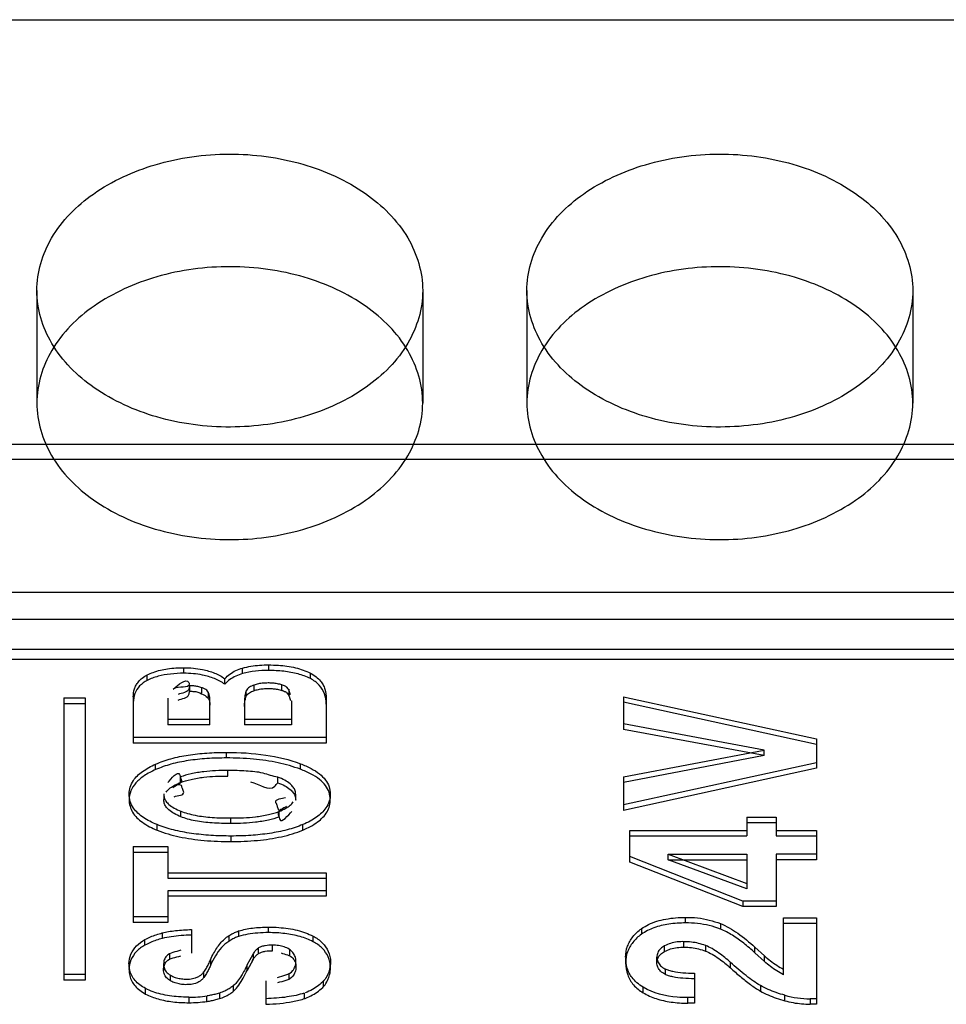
# Model space of a CAD drawing. Header units: millimetres. Extents: x 89 to 262, y 35 to 446.
# Tile 16 of 21: x 191 to 200, y 243 to 253. Entities that reach past the tile are written whole.
import ezdxf

# ---------------------------------------------------------------- set-up
doc = ezdxf.new("R2010")
doc.units = ezdxf.units.MM
doc.header["$LTSCALE"] = 31.513433
doc.layers.get('0').update_dxf_attribs({"linetype": 'CONTINUOUS'})

msp = doc.modelspace()

# ---------------------------------------------------------------- linework, layer by layer
at = {"color": 7, "linetype": 'Continuous'}
for p, q in [((185.113, 252.778), (215.593, 252.778)), ((190.733, 249.971), (190.733, 248.804)), ((194.733, 249.971), (194.733, 248.804)), ((195.813, 249.971), (195.813, 248.804)), ((199.813, 249.971), (199.813, 248.804)), ((215.593, 248.377), (185.113, 248.377)), ((184.573, 248.224), (216.853, 248.224)), ((215.593, 246.841), (185.113, 246.841)), ((185.113, 246.565), (215.593, 246.565)), ((185.113, 246.254), (215.593, 246.254)), ((185.113, 246.152), (215.593, 246.152)), ((192.256, 246.005), (192.256, 246.062)), ((192.865, 246.002), (192.865, 246.059)), ((193.133, 246.091), (193.133, 246.033)), ((191.878, 245.931), (191.878, 245.988)), ((192.682, 245.891), (192.682, 245.948)), ((193.568, 245.949), (193.568, 246.007)), ((192.317, 245.875), (192.317, 245.818)), ((192.443, 245.798), (192.443, 245.855)), ((192.51, 245.81), (192.51, 245.753)), ((192.904, 245.766), (192.904, 245.824)), ((192.983, 245.882), (192.983, 245.824)), ((193.271, 245.827), (193.271, 245.884)), ((193.35, 245.782), (193.35, 245.839)), ((191.013, 245.751), (191.013, 242.826)), ((191.013, 245.751), (191.233, 245.751)), ((191.233, 245.751), (191.233, 242.826)), ((191.733, 245.759), (191.733, 245.282)), ((192.091, 245.746), (192.091, 245.469)), ((192.527, 245.469), (192.527, 245.728)), ((192.885, 245.724), (192.886, 245.469)), ((193.374, 245.719), (193.374, 245.469)), ((193.733, 245.743), (193.733, 245.282)), ((196.813, 245.762), (198.813, 245.324)), ((196.813, 245.762), (196.813, 245.422)), ((198.813, 245.266), (196.813, 245.704)), ((191.013, 245.693), (191.233, 245.693)), ((192.527, 245.526), (192.091, 245.526)), ((193.374, 245.526), (192.886, 245.526)), ((192.527, 245.469), (192.091, 245.469)), ((193.374, 245.469), (192.886, 245.469)), ((198.272, 245.209), (196.813, 245.48)), ((198.272, 245.152), (196.813, 245.422)), ((193.733, 245.339), (191.733, 245.339)), ((198.813, 245.324), (198.813, 245.021)), ((193.733, 245.282), (191.733, 245.282)), ((196.813, 244.93), (198.272, 245.209)), ((198.272, 245.152), (198.272, 245.209)), ((192.7, 245.127), (192.7, 245.185)), ((198.272, 245.152), (196.813, 244.872)), ((191.964, 245.006), (191.964, 245.063)), ((192.714, 244.94), (192.714, 244.998)), ((193.465, 245.01), (193.465, 245.067)), ((198.813, 245.078), (196.813, 244.64)), ((198.813, 245.021), (196.813, 244.583)), ((192.221, 244.872), (192.221, 244.93)), ((193.231, 244.87), (193.231, 244.928)), ((196.813, 244.93), (196.813, 244.583)), ((191.689, 244.753), (191.689, 244.696)), ((192.048, 244.754), (192.048, 244.697)), ((193.416, 244.69), (193.416, 244.747)), ((193.775, 244.696), (193.775, 244.754)), ((192.224, 244.518), (192.224, 244.575)), ((192.744, 244.448), (192.744, 244.505)), ((193.244, 244.516), (193.244, 244.573)), ((198.092, 244.514), (198.396, 244.514)), ((198.092, 244.514), (198.092, 244.319)), ((198.396, 244.514), (198.396, 244.319)), ((191.98, 244.379), (191.98, 244.436)), ((193.491, 244.38), (193.491, 244.438)), ((196.881, 244.376), (198.092, 244.376)), ((196.881, 244.048), (196.881, 244.376)), ((198.092, 244.457), (198.396, 244.457)), ((198.396, 244.376), (198.813, 244.376)), ((198.813, 244.376), (198.813, 244.073)), ((192.747, 244.261), (192.747, 244.318)), ((196.881, 244.319), (198.092, 244.319)), ((198.396, 244.319), (198.813, 244.319)), ((191.733, 244.209), (191.733, 243.423)), ((191.733, 244.209), (192.091, 244.209)), ((192.091, 244.209), (192.091, 243.881)), ((191.733, 244.152), (192.091, 244.152)), ((198.052, 243.644), (196.881, 244.105)), ((197.278, 244.131), (198.092, 244.131)), ((197.278, 244.131), (198.092, 243.827)), ((197.278, 244.073), (197.278, 244.131)), ((197.278, 244.073), (198.092, 244.073)), ((198.092, 243.77), (197.278, 244.073)), ((198.092, 244.131), (198.092, 243.77)), ((198.813, 244.131), (198.396, 244.131)), ((198.396, 244.131), (198.396, 243.587)), ((198.813, 244.073), (198.396, 244.073)), ((198.052, 243.587), (196.881, 244.048)), ((192.091, 243.938), (193.733, 243.938)), ((192.091, 243.881), (193.733, 243.881)), ((193.733, 243.938), (193.733, 243.694)), ((192.091, 243.751), (192.091, 243.423)), ((193.733, 243.751), (192.091, 243.751)), ((193.733, 243.694), (192.091, 243.694)), ((198.396, 243.644), (198.052, 243.644)), ((198.052, 243.644), (198.052, 243.587)), ((198.396, 243.587), (198.052, 243.587)), ((192.091, 243.48), (191.733, 243.48)), ((197.458, 243.417), (197.458, 243.475)), ((198.473, 243.472), (198.813, 243.472)), ((198.473, 242.88), (198.473, 243.472)), ((198.813, 243.472), (198.813, 242.574)), ((192.091, 243.423), (191.733, 243.423)), ((193.133, 243.317), (193.133, 243.374)), ((197.002, 243.359), (197.002, 243.302)), ((197.82, 243.41), (197.82, 243.353)), ((198.473, 243.415), (198.813, 243.415)), ((192.033, 243.314), (192.033, 243.256)), ((192.336, 243.349), (192.336, 243.105)), ((192.725, 243.229), (192.725, 243.286)), ((192.825, 243.334), (192.825, 243.276)), ((193.597, 243.223), (193.597, 243.28)), ((191.854, 243.188), (191.854, 243.245)), ((193.031, 243.1), (193.031, 243.158)), ((193.175, 243.13), (193.175, 243.187)), ((197.239, 243.122), (197.239, 243.18)), ((197.441, 243.166), (197.441, 243.223)), ((197.667, 243.125), (197.667, 243.182)), ((198.175, 243.109), (198.175, 243.167)), ((198.175, 243.167), (198.275, 243.076)), ((192.112, 243.048), (192.112, 243.105)), ((192.914, 242.983), (192.975, 243.095)), ((192.975, 243.095), (192.975, 243.038)), ((193.352, 243.143), (193.352, 243.085)), ((196.837, 243.067), (196.837, 242.999)), ((197.16, 243.004), (197.16, 243.064)), ((198.275, 243.018), (198.175, 243.109)), ((198.275, 243.018), (198.275, 243.076)), ((191.689, 242.997), (191.689, 242.932)), ((192.048, 242.929), (192.048, 242.998)), ((192.533, 243.035), (192.533, 242.978)), ((192.975, 243.038), (192.914, 242.926)), ((192.914, 242.926), (192.914, 242.983)), ((193.417, 242.956), (193.417, 243.028)), ((193.775, 242.942), (193.775, 243.02)), ((197.923, 242.951), (197.923, 243.008)), ((191.233, 242.884), (191.013, 242.884)), ((192.118, 242.817), (192.118, 242.874)), ((192.464, 242.851), (192.464, 242.909)), ((193.35, 242.829), (193.35, 242.886)), ((197.246, 242.943), (197.246, 242.885)), ((197.549, 242.896), (197.549, 242.587)), ((191.233, 242.826), (191.013, 242.826)), ((192.773, 242.712), (192.773, 242.77)), ((193.108, 242.818), (193.108, 242.574)), ((193.706, 242.759), (193.706, 242.817)), ((197.018, 242.694), (197.018, 242.751)), ((198.233, 242.769), (198.233, 242.712)), ((191.86, 242.681), (191.86, 242.739)), ((192.307, 242.648), (192.307, 242.591)), ((192.496, 242.604), (192.496, 242.661)), ((192.629, 242.634), (192.629, 242.691)), ((193.505, 242.691), (193.505, 242.634)), ((197.549, 242.645), (197.481, 242.644)), ((197.481, 242.586), (197.481, 242.644)), ((198.487, 242.611), (198.487, 242.668)), ((197.549, 242.587), (197.481, 242.586)), ((198.813, 242.632), (198.749, 242.632)), ((198.749, 242.632), (198.749, 242.574)), ((198.813, 242.574), (198.749, 242.574))]:
    msp.add_line(p, q, dxfattribs=at)
for centre, radius, start, end in [((193.116, 245.033), 1.001, 89.036, 104.5038), ((192.31, 243.981), 1.333, 269.8634, 278.1451), ((198.759, 243.667), 1.036, 254.7475, 269.4263), ((192.31, 243.933), 1.342, 269.8916, 278.117)]:
    msp.add_arc(centre, radius, start, end, dxfattribs=at)
for points, knots in [([(190.733, 249.971), (190.733, 250.159), (190.855, 250.562), (191.32, 251.02), (191.971, 251.316), (192.725, 251.42), (193.481, 251.32), (194.138, 251.026), (194.608, 250.566), (194.733, 250.16), (194.733, 249.971)], [0, 0, 0, 0, 0.105333, 0.222388, 0.354769, 0.498567, 0.642366, 0.775679, 0.894094, 1, 1, 1, 1]), ([(195.813, 249.971), (195.813, 250.159), (195.935, 250.562), (196.4, 251.02), (197.051, 251.316), (197.805, 251.42), (198.561, 251.32), (199.218, 251.026), (199.688, 250.566), (199.813, 250.16), (199.813, 249.971)], [0, 0, 0, 0, 0.105333, 0.222388, 0.354769, 0.498567, 0.642366, 0.775679, 0.894094, 1, 1, 1, 1]), ([(194.733, 248.804), (194.733, 248.992), (194.61, 249.395), (194.146, 249.854), (193.495, 250.149), (192.741, 250.253), (191.985, 250.153), (191.328, 249.86), (190.857, 249.399), (190.733, 248.993), (190.733, 248.804)], [0, 0, 0, 0, 0.105333, 0.222388, 0.354769, 0.498567, 0.642366, 0.775679, 0.894094, 1, 1, 1, 1]), ([(199.813, 248.804), (199.813, 248.992), (199.69, 249.395), (199.226, 249.854), (198.575, 250.149), (197.821, 250.253), (197.065, 250.153), (196.408, 249.86), (195.937, 249.399), (195.813, 248.993), (195.813, 248.804)], [0, 0, 0, 0, 0.105333, 0.222388, 0.354769, 0.498567, 0.642366, 0.775679, 0.894094, 1, 1, 1, 1]), ([(194.733, 249.971), (194.733, 249.782), (194.61, 249.379), (194.146, 248.921), (193.495, 248.625), (192.741, 248.522), (191.985, 248.621), (191.328, 248.915), (190.857, 249.375), (190.733, 249.781), (190.733, 249.971)], [0, 0, 0, 0, 0.105333, 0.222388, 0.354769, 0.498567, 0.642366, 0.775679, 0.894094, 1, 1, 1, 1]), ([(199.813, 249.971), (199.813, 249.782), (199.69, 249.379), (199.226, 248.921), (198.575, 248.625), (197.821, 248.522), (197.065, 248.621), (196.408, 248.915), (195.937, 249.375), (195.813, 249.781), (195.813, 249.971)], [0, 0, 0, 0, 0.105333, 0.222388, 0.354769, 0.498567, 0.642366, 0.775679, 0.894094, 1, 1, 1, 1]), ([(190.733, 248.804), (190.733, 248.615), (190.855, 248.213), (191.32, 247.754), (191.971, 247.459), (192.725, 247.355), (193.481, 247.455), (194.138, 247.748), (194.608, 248.208), (194.733, 248.614), (194.733, 248.804)], [0, 0, 0, 0, 0.105333, 0.222388, 0.354769, 0.498567, 0.642366, 0.775679, 0.894094, 1, 1, 1, 1]), ([(195.813, 248.804), (195.813, 248.615), (195.935, 248.213), (196.4, 247.754), (197.051, 247.459), (197.805, 247.355), (198.561, 247.455), (199.218, 247.748), (199.688, 248.208), (199.813, 248.614), (199.813, 248.804)], [0, 0, 0, 0, 0.105333, 0.222388, 0.354769, 0.498567, 0.642366, 0.775679, 0.894094, 1, 1, 1, 1]), ([(191.878, 245.988), (191.898, 245.998), (191.966, 246.027), (192.093, 246.056), (192.2, 246.062), (192.256, 246.062)], [0, 0, 0, 0, 0.172431, 0.569199, 1, 1, 1, 1]), ([(192.256, 246.062), (192.289, 246.062), (192.354, 246.06), (192.462, 246.044), (192.574, 246.012), (192.649, 245.972), (192.682, 245.948)], [0, 0, 0, 0, 0.223546, 0.438836, 0.727401, 1, 1, 1, 1]), ([(192.682, 245.948), (192.697, 245.966), (192.733, 245.998), (192.796, 246.036), (192.841, 246.053), (192.865, 246.059)], [0, 0, 0, 0, 0.329529, 0.659368, 1, 1, 1, 1]), ([(192.865, 246.059), (192.894, 246.067), (192.953, 246.079), (193.042, 246.09), (193.103, 246.091), (193.133, 246.091)], [0, 0, 0, 0, 0.331427, 0.66518, 1, 1, 1, 1]), ([(193.133, 246.091), (193.167, 246.091), (193.262, 246.088), (193.41, 246.068), (193.52, 246.031), (193.568, 246.007)], [0, 0, 0, 0, 0.232902, 0.634386, 1, 1, 1, 1]), ([(193.568, 245.949), (193.528, 245.97), (193.437, 246.003), (193.29, 246.029), (193.186, 246.033), (193.133, 246.033)], [0, 0, 0, 0, 0.305871, 0.640347, 1, 1, 1, 1]), ([(191.733, 245.759), (191.733, 245.787), (191.739, 245.83), (191.761, 245.881), (191.787, 245.921), (191.826, 245.958), (191.86, 245.979), (191.878, 245.988)], [0, 0, 0, 0, 0.295005, 0.440183, 0.586724, 0.786797, 1, 1, 1, 1]), ([(191.878, 245.931), (191.849, 245.916), (191.795, 245.879), (191.743, 245.796), (191.733, 245.733), (191.733, 245.701)], [0, 0, 0, 0, 0.344787, 0.66775, 1, 1, 1, 1]), ([(192.256, 246.005), (192.209, 246.005), (192.12, 246), (191.992, 245.978), (191.914, 245.949), (191.878, 245.931)], [0, 0, 0, 0, 0.358725, 0.692898, 1, 1, 1, 1]), ([(192.147, 245.84), (192.19, 245.881), (192.294, 245.969), (192.328, 245.837), (192.199, 245.875), (192.152, 245.845)], [0, 0, 0, 0, 0.485243, 0.535045, 1, 1, 1, 1]), ([(192.682, 245.891), (192.649, 245.914), (192.574, 245.954), (192.462, 245.987), (192.354, 246.002), (192.289, 246.005), (192.256, 246.005)], [0, 0, 0, 0, 0.272599, 0.561164, 0.776454, 1, 1, 1, 1]), ([(192.865, 246.002), (192.841, 245.995), (192.796, 245.978), (192.733, 245.941), (192.697, 245.909), (192.682, 245.891)], [0, 0, 0, 0, 0.340632, 0.67047, 1, 1, 1, 1]), ([(193.568, 246.007), (193.589, 245.996), (193.627, 245.972), (193.672, 245.93), (193.702, 245.885), (193.726, 245.825), (193.733, 245.775), (193.733, 245.743)], [0, 0, 0, 0, 0.211301, 0.409407, 0.556254, 0.701789, 1, 1, 1, 1]), ([(193.733, 245.685), (193.733, 245.722), (193.723, 245.794), (193.664, 245.89), (193.602, 245.932), (193.568, 245.949)], [0, 0, 0, 0, 0.333162, 0.654725, 1, 1, 1, 1]), ([(192.317, 245.875), (192.315, 245.869), (192.312, 245.858), (192.305, 245.803), (192.236, 245.802), (192.198, 245.785)], [0, 0, 0, 0, 0.112383, 0.224704, 1, 1, 1, 1]), ([(192.198, 245.727), (192.236, 245.744), (192.305, 245.746), (192.312, 245.801), (192.315, 245.812), (192.317, 245.818)], [0, 0, 0, 0, 0.775251, 0.887596, 1, 1, 1, 1]), ([(192.443, 245.855), (192.43, 245.86), (192.402, 245.868), (192.36, 245.874), (192.331, 245.876), (192.317, 245.875)], [0, 0, 0, 0, 0.330108, 0.664129, 1, 1, 1, 1]), ([(192.317, 245.818), (192.331, 245.818), (192.36, 245.817), (192.416, 245.811), (192.451, 245.784), (192.477, 245.775)], [0, 0, 0, 0, 0.256836, 0.512272, 1, 1, 1, 1]), ([(192.51, 245.81), (192.507, 245.817), (192.494, 245.83), (192.471, 245.844), (192.453, 245.852), (192.443, 245.855)], [0, 0, 0, 0, 0.291006, 0.621296, 1, 1, 1, 1]), ([(192.527, 245.732), (192.527, 245.74), (192.526, 245.757), (192.52, 245.784), (192.514, 245.801), (192.51, 245.81)], [0, 0, 0, 0, 0.301758, 0.648808, 1, 1, 1, 1]), ([(192.903, 245.823), (192.899, 245.811), (192.893, 245.789), (192.887, 245.757), (192.885, 245.736), (192.886, 245.726)], [0, 0, 0, 0, 0.367999, 0.694266, 1, 1, 1, 1]), ([(192.983, 245.882), (192.974, 245.879), (192.959, 245.873), (192.929, 245.857), (192.91, 245.839), (192.904, 245.824)], [0, 0, 0, 0, 0.262807, 0.505077, 1, 1, 1, 1]), ([(192.904, 245.766), (192.91, 245.781), (192.929, 245.8), (192.959, 245.815), (192.974, 245.822), (192.983, 245.824)], [0, 0, 0, 0, 0.494923, 0.737193, 1, 1, 1, 1]), ([(193.13, 245.904), (193.113, 245.904), (193.08, 245.903), (193.03, 245.896), (192.998, 245.887), (192.983, 245.882)], [0, 0, 0, 0, 0.335662, 0.669637, 1, 1, 1, 1]), ([(192.983, 245.824), (192.998, 245.83), (193.03, 245.838), (193.08, 245.846), (193.113, 245.847), (193.13, 245.847)], [0, 0, 0, 0, 0.330363, 0.664338, 1, 1, 1, 1]), ([(193.262, 245.887), (193.247, 245.892), (193.216, 245.898), (193.172, 245.904), (193.144, 245.904), (193.13, 245.904)], [0, 0, 0, 0, 0.367482, 0.683221, 1, 1, 1, 1]), ([(193.13, 245.847), (193.144, 245.847), (193.172, 245.846), (193.216, 245.841), (193.247, 245.835), (193.262, 245.83)], [0, 0, 0, 0, 0.316779, 0.632518, 1, 1, 1, 1]), ([(193.361, 245.78), (193.351, 245.808), (193.345, 245.854), (193.296, 245.876), (193.275, 245.884), (193.262, 245.887)], [0, 0, 0, 0, 0.558221, 0.750437, 1, 1, 1, 1]), ([(193.262, 245.83), (193.275, 245.827), (193.296, 245.819), (193.345, 245.796), (193.351, 245.75), (193.361, 245.723)], [0, 0, 0, 0, 0.24957, 0.441773, 1, 1, 1, 1]), ([(192.477, 245.775), (192.492, 245.76), (192.52, 245.74), (192.525, 245.7), (192.527, 245.682), (192.527, 245.674)], [0, 0, 0, 0, 0.556147, 0.79357, 1, 1, 1, 1]), ([(192.886, 245.659), (192.885, 245.67), (192.886, 245.693), (192.892, 245.729), (192.899, 245.753), (192.903, 245.765)], [0, 0, 0, 0, 0.319857, 0.640991, 1, 1, 1, 1]), ([(191.964, 245.063), (192.015, 245.086), (192.127, 245.124), (192.306, 245.161), (192.499, 245.181), (192.632, 245.185), (192.7, 245.185)], [0, 0, 0, 0, 0.225963, 0.469288, 0.728368, 1, 1, 1, 1]), ([(192.7, 245.127), (192.632, 245.127), (192.499, 245.123), (192.306, 245.103), (192.127, 245.067), (192.015, 245.029), (191.964, 245.006)], [0, 0, 0, 0, 0.271632, 0.530712, 0.774037, 1, 1, 1, 1]), ([(192.7, 245.185), (192.835, 245.185), (193.095, 245.17), (193.35, 245.111), (193.465, 245.067)], [0, 0, 0, 0, 0.522669, 1, 1, 1, 1]), ([(193.465, 245.01), (193.39, 245.038), (193.229, 245.084), (192.972, 245.12), (192.792, 245.127), (192.7, 245.127)], [0, 0, 0, 0, 0.30875, 0.643017, 1, 1, 1, 1]), ([(191.689, 244.753), (191.689, 244.777), (191.697, 244.827), (191.729, 244.892), (191.775, 244.945), (191.85, 245.007), (191.917, 245.042), (191.964, 245.063)], [0, 0, 0, 0, 0.167906, 0.339584, 0.48761, 0.647172, 1, 1, 1, 1]), ([(191.964, 245.006), (191.923, 244.988), (191.849, 244.949), (191.759, 244.876), (191.702, 244.79), (191.689, 244.726), (191.689, 244.696)], [0, 0, 0, 0, 0.307384, 0.565813, 0.789573, 1, 1, 1, 1]), ([(192.09, 244.872), (192.122, 244.91), (192.204, 245.006), (192.217, 244.943), (192.22, 244.934), (192.221, 244.93)], [0, 0, 0, 0, 0.843637, 0.921552, 1, 1, 1, 1]), ([(192.714, 244.998), (192.672, 244.998), (192.588, 244.996), (192.46, 244.986), (192.337, 244.966), (192.257, 244.944), (192.221, 244.93)], [0, 0, 0, 0, 0.257057, 0.500188, 0.770369, 1, 1, 1, 1]), ([(193.231, 244.928), (193.179, 244.935), (193.074, 244.98), (192.899, 244.992), (192.777, 244.998), (192.714, 244.998)], [0, 0, 0, 0, 0.30292, 0.639482, 1, 1, 1, 1]), ([(193.465, 245.067), (193.485, 245.06), (193.522, 245.045), (193.589, 245.012), (193.661, 244.968), (193.726, 244.904), (193.766, 244.831), (193.775, 244.779), (193.775, 244.754)], [0, 0, 0, 0, 0.132965, 0.260592, 0.475794, 0.669129, 0.836801, 1, 1, 1, 1]), ([(193.775, 244.696), (193.775, 244.722), (193.766, 244.774), (193.726, 244.847), (193.661, 244.91), (193.589, 244.955), (193.522, 244.987), (193.485, 245.003), (193.465, 245.01)], [0, 0, 0, 0, 0.163199, 0.330871, 0.524206, 0.739408, 0.867035, 1, 1, 1, 1]), ([(192.221, 244.93), (192.223, 244.924), (192.226, 244.913), (192.248, 244.863), (192.173, 244.843), (192.142, 244.818)], [0, 0, 0, 0, 0.110955, 0.222352, 1, 1, 1, 1]), ([(192.221, 244.872), (192.257, 244.886), (192.337, 244.909), (192.46, 244.929), (192.588, 244.939), (192.672, 244.94), (192.714, 244.94)], [0, 0, 0, 0, 0.229631, 0.499812, 0.742943, 1, 1, 1, 1]), ([(193.416, 244.747), (193.416, 244.76), (193.412, 244.788), (193.392, 244.826), (193.355, 244.864), (193.3, 244.899), (193.256, 244.919), (193.231, 244.928)], [0, 0, 0, 0, 0.142425, 0.295125, 0.467056, 0.717143, 1, 1, 1, 1]), ([(192.073, 244.774), (192.078, 244.78), (192.088, 244.792), (192.113, 244.815), (192.146, 244.837), (192.185, 244.857), (192.209, 244.867), (192.221, 244.872)], [0, 0, 0, 0, 0.128231, 0.265453, 0.567501, 0.778312, 1, 1, 1, 1]), ([(192.155, 244.725), (192.19, 244.738), (192.274, 244.741), (192.248, 244.791), (192.244, 244.804), (192.242, 244.81)], [0, 0, 0, 0, 0.729945, 0.86477, 1, 1, 1, 1]), ([(192.242, 244.81), (192.24, 244.815), (192.236, 244.825), (192.231, 244.853), (192.203, 244.847), (192.188, 244.847)], [0, 0, 0, 0, 0.211342, 0.423176, 1, 1, 1, 1]), ([(192.949, 244.878), (193.032, 244.861), (193.153, 244.769), (193.215, 244.853), (193.226, 244.864), (193.231, 244.87)], [0, 0, 0, 0, 0.839884, 0.920106, 1, 1, 1, 1]), ([(193.231, 244.87), (193.256, 244.861), (193.3, 244.842), (193.355, 244.807), (193.392, 244.769), (193.412, 244.73), (193.416, 244.703), (193.416, 244.69)], [0, 0, 0, 0, 0.282857, 0.532944, 0.704875, 0.857575, 1, 1, 1, 1]), ([(191.98, 244.436), (191.955, 244.446), (191.905, 244.469), (191.838, 244.508), (191.78, 244.553), (191.731, 244.608), (191.697, 244.675), (191.689, 244.727), (191.689, 244.753)], [0, 0, 0, 0, 0.181988, 0.353276, 0.512411, 0.65979, 0.831427, 1, 1, 1, 1]), ([(191.689, 244.696), (191.689, 244.65), (191.717, 244.555), (191.831, 244.448), (191.927, 244.4), (191.98, 244.379)], [0, 0, 0, 0, 0.298749, 0.617856, 1, 1, 1, 1]), ([(192.048, 244.754), (192.048, 244.741), (192.052, 244.715), (192.071, 244.677), (192.106, 244.639), (192.158, 244.604), (192.201, 244.585), (192.224, 244.575)], [0, 0, 0, 0, 0.143309, 0.297961, 0.471585, 0.720031, 1, 1, 1, 1]), ([(192.224, 244.518), (192.201, 244.527), (192.158, 244.547), (192.106, 244.582), (192.071, 244.62), (192.052, 244.658), (192.048, 244.684), (192.048, 244.697)], [0, 0, 0, 0, 0.279969, 0.528415, 0.702039, 0.856691, 1, 1, 1, 1]), ([(193.223, 244.634), (193.221, 244.641), (193.217, 244.653), (193.191, 244.704), (193.275, 244.706), (193.309, 244.719)], [0, 0, 0, 0, 0.135356, 0.270309, 1, 1, 1, 1]), ([(193.775, 244.754), (193.775, 244.728), (193.767, 244.677), (193.734, 244.61), (193.687, 244.556), (193.631, 244.511), (193.565, 244.471), (193.517, 244.448), (193.491, 244.438)], [0, 0, 0, 0, 0.168766, 0.340439, 0.487773, 0.646782, 0.817965, 1, 1, 1, 1]), ([(193.491, 244.38), (193.545, 244.403), (193.639, 244.452), (193.75, 244.559), (193.775, 244.652), (193.775, 244.696)], [0, 0, 0, 0, 0.388946, 0.706822, 1, 1, 1, 1]), ([(193.241, 244.581), (193.239, 244.589), (193.235, 244.602), (193.229, 244.619), (193.225, 244.629), (193.223, 244.634)], [0, 0, 0, 0, 0.437454, 0.719048, 1, 1, 1, 1]), ([(193.322, 244.627), (193.291, 244.602), (193.217, 244.581), (193.239, 244.532), (193.242, 244.521), (193.244, 244.516)], [0, 0, 0, 0, 0.777881, 0.889163, 1, 1, 1, 1]), ([(193.244, 244.573), (193.268, 244.582), (193.308, 244.601), (193.358, 244.634), (193.382, 244.658), (193.391, 244.671)], [0, 0, 0, 0, 0.434042, 0.735733, 1, 1, 1, 1]), ([(192.224, 244.575), (192.247, 244.566), (192.297, 244.55), (192.405, 244.525), (192.556, 244.508), (192.679, 244.505), (192.744, 244.505)], [0, 0, 0, 0, 0.13998, 0.298871, 0.630313, 1, 1, 1, 1]), ([(192.744, 244.448), (192.679, 244.448), (192.556, 244.451), (192.405, 244.468), (192.297, 244.492), (192.247, 244.509), (192.224, 244.518)], [0, 0, 0, 0, 0.369687, 0.701129, 0.86002, 1, 1, 1, 1]), ([(192.744, 244.505), (192.788, 244.505), (192.873, 244.507), (193.003, 244.516), (193.127, 244.536), (193.208, 244.559), (193.244, 244.573)], [0, 0, 0, 0, 0.257671, 0.50132, 0.771275, 1, 1, 1, 1]), ([(193.244, 244.516), (193.208, 244.501), (193.127, 244.479), (193.003, 244.459), (192.873, 244.449), (192.788, 244.448), (192.744, 244.448)], [0, 0, 0, 0, 0.228725, 0.49868, 0.742329, 1, 1, 1, 1]), ([(193.244, 244.516), (193.245, 244.511), (193.248, 244.503), (193.261, 244.44), (193.342, 244.535), (193.375, 244.573)], [0, 0, 0, 0, 0.078309, 0.156096, 1, 1, 1, 1]), ([(192.747, 244.318), (192.677, 244.318), (192.539, 244.322), (192.339, 244.342), (192.152, 244.377), (192.035, 244.414), (191.98, 244.436)], [0, 0, 0, 0, 0.270538, 0.528998, 0.772634, 1, 1, 1, 1]), ([(191.98, 244.379), (192.054, 244.349), (192.215, 244.303), (192.473, 244.267), (192.654, 244.261), (192.747, 244.261)], [0, 0, 0, 0, 0.305606, 0.640667, 1, 1, 1, 1]), ([(193.491, 244.438), (193.438, 244.415), (193.325, 244.378), (193.143, 244.342), (192.949, 244.322), (192.815, 244.318), (192.747, 244.318)], [0, 0, 0, 0, 0.228004, 0.471768, 0.729985, 1, 1, 1, 1]), ([(192.747, 244.261), (192.838, 244.261), (193.013, 244.268), (193.264, 244.304), (193.42, 244.35), (193.491, 244.38)], [0, 0, 0, 0, 0.359204, 0.694184, 1, 1, 1, 1]), ([(197.002, 243.359), (197.025, 243.375), (197.103, 243.42), (197.257, 243.465), (197.389, 243.475), (197.458, 243.475)], [0, 0, 0, 0, 0.172116, 0.56632, 1, 1, 1, 1]), ([(197.458, 243.475), (197.499, 243.476), (197.582, 243.472), (197.704, 243.45), (197.782, 243.425), (197.82, 243.41)], [0, 0, 0, 0, 0.336483, 0.670653, 1, 1, 1, 1]), ([(192.825, 243.334), (192.871, 243.349), (192.974, 243.369), (193.078, 243.374), (193.133, 243.374)], [0, 0, 0, 0, 0.470438, 1, 1, 1, 1]), ([(193.133, 243.374), (193.169, 243.374), (193.27, 243.371), (193.429, 243.348), (193.545, 243.307), (193.597, 243.28)], [0, 0, 0, 0, 0.231394, 0.632785, 1, 1, 1, 1]), ([(196.836, 243.063), (196.835, 243.101), (196.85, 243.177), (196.908, 243.28), (196.966, 243.335), (197, 243.358)], [0, 0, 0, 0, 0.326249, 0.650373, 1, 1, 1, 1]), ([(197.458, 243.417), (197.4, 243.417), (197.288, 243.411), (197.132, 243.374), (197.04, 243.328), (197, 243.3)], [0, 0, 0, 0, 0.363466, 0.695075, 1, 1, 1, 1]), ([(197.82, 243.353), (197.782, 243.368), (197.704, 243.393), (197.582, 243.414), (197.499, 243.418), (197.458, 243.417)], [0, 0, 0, 0, 0.329347, 0.663517, 1, 1, 1, 1]), ([(197.82, 243.41), (197.851, 243.398), (197.912, 243.367), (198.033, 243.289), (198.119, 243.218), (198.175, 243.167)], [0, 0, 0, 0, 0.22974, 0.474672, 1, 1, 1, 1]), ([(191.854, 243.245), (191.873, 243.255), (191.911, 243.274), (191.971, 243.296), (192.012, 243.308), (192.033, 243.314)], [0, 0, 0, 0, 0.329046, 0.662617, 1, 1, 1, 1]), ([(192.033, 243.256), (192.012, 243.251), (191.971, 243.239), (191.911, 243.216), (191.873, 243.198), (191.854, 243.188)], [0, 0, 0, 0, 0.337383, 0.670954, 1, 1, 1, 1]), ([(192.033, 243.314), (192.054, 243.319), (192.101, 243.329), (192.201, 243.342), (192.281, 243.347), (192.336, 243.349)], [0, 0, 0, 0, 0.218928, 0.461818, 1, 1, 1, 1]), ([(192.336, 243.292), (192.3, 243.29), (192.23, 243.287), (192.129, 243.276), (192.064, 243.264), (192.033, 243.256)], [0, 0, 0, 0, 0.35071, 0.687294, 1, 1, 1, 1]), ([(192.533, 243.035), (192.543, 243.058), (192.572, 243.118), (192.63, 243.208), (192.691, 243.264), (192.725, 243.286)], [0, 0, 0, 0, 0.230627, 0.625537, 1, 1, 1, 1]), ([(192.722, 243.283), (192.729, 243.288), (192.749, 243.301), (192.783, 243.318), (192.811, 243.329), (192.825, 243.334)], [0, 0, 0, 0, 0.231092, 0.612445, 1, 1, 1, 1]), ([(192.825, 243.276), (192.811, 243.272), (192.783, 243.261), (192.749, 243.244), (192.729, 243.231), (192.722, 243.226)], [0, 0, 0, 0, 0.387541, 0.76888, 1, 1, 1, 1]), ([(193.133, 243.317), (193.096, 243.317), (193.025, 243.314), (192.921, 243.303), (192.856, 243.287), (192.825, 243.276)], [0, 0, 0, 0, 0.353111, 0.688087, 1, 1, 1, 1]), ([(193.597, 243.223), (193.554, 243.245), (193.458, 243.282), (193.301, 243.311), (193.19, 243.317), (193.133, 243.317)], [0, 0, 0, 0, 0.305469, 0.639658, 1, 1, 1, 1]), ([(193.597, 243.28), (193.632, 243.263), (193.695, 243.219), (193.76, 243.125), (193.778, 243.05), (193.777, 243.013)], [0, 0, 0, 0, 0.34572, 0.668984, 1, 1, 1, 1]), ([(197, 243.3), (196.966, 243.277), (196.908, 243.222), (196.85, 243.12), (196.835, 243.043), (196.836, 243.005)], [0, 0, 0, 0, 0.349607, 0.673707, 1, 1, 1, 1]), ([(198.175, 243.109), (198.138, 243.143), (198.063, 243.207), (197.946, 243.291), (197.863, 243.336), (197.82, 243.353)], [0, 0, 0, 0, 0.345947, 0.680871, 1, 1, 1, 1]), ([(191.688, 242.994), (191.687, 243.028), (191.703, 243.097), (191.763, 243.186), (191.822, 243.228), (191.854, 243.245)], [0, 0, 0, 0, 0.32382, 0.650867, 1, 1, 1, 1]), ([(191.854, 243.188), (191.822, 243.171), (191.763, 243.128), (191.703, 243.039), (191.687, 242.97), (191.688, 242.936)], [0, 0, 0, 0, 0.349121, 0.676158, 1, 1, 1, 1]), ([(192.722, 243.226), (192.694, 243.208), (192.642, 243.162), (192.58, 243.076), (192.548, 243.011), (192.533, 242.978)], [0, 0, 0, 0, 0.313726, 0.650715, 1, 1, 1, 1]), ([(193.031, 243.158), (193.022, 243.152), (193.006, 243.139), (192.983, 243.112), (192.971, 243.09), (192.965, 243.078)], [0, 0, 0, 0, 0.30247, 0.594279, 1, 1, 1, 1]), ([(193.175, 243.187), (193.15, 243.187), (193.112, 243.185), (193.064, 243.174), (193.041, 243.164), (193.031, 243.158)], [0, 0, 0, 0, 0.497286, 0.767375, 1, 1, 1, 1]), ([(193.352, 243.143), (193.335, 243.154), (193.299, 243.172), (193.238, 243.185), (193.196, 243.187), (193.175, 243.187)], [0, 0, 0, 0, 0.330253, 0.649146, 1, 1, 1, 1]), ([(193.777, 242.955), (193.778, 242.993), (193.76, 243.067), (193.695, 243.161), (193.632, 243.205), (193.597, 243.223)], [0, 0, 0, 0, 0.331016, 0.65428, 1, 1, 1, 1]), ([(197.239, 243.18), (197.224, 243.172), (197.196, 243.152), (197.167, 243.111), (197.16, 243.078), (197.16, 243.063)], [0, 0, 0, 0, 0.353939, 0.684741, 1, 1, 1, 1]), ([(197.442, 243.223), (197.419, 243.224), (197.371, 243.222), (197.303, 243.207), (197.26, 243.19), (197.239, 243.18)], [0, 0, 0, 0, 0.340911, 0.674065, 1, 1, 1, 1]), ([(197.239, 243.122), (197.26, 243.133), (197.303, 243.15), (197.371, 243.164), (197.419, 243.167), (197.442, 243.166)], [0, 0, 0, 0, 0.325935, 0.659089, 1, 1, 1, 1]), ([(197.665, 243.183), (197.641, 243.192), (197.593, 243.207), (197.518, 243.22), (197.468, 243.223), (197.442, 243.223)], [0, 0, 0, 0, 0.337575, 0.666059, 1, 1, 1, 1]), ([(197.442, 243.166), (197.468, 243.166), (197.518, 243.163), (197.593, 243.15), (197.641, 243.135), (197.665, 243.126)], [0, 0, 0, 0, 0.333943, 0.66243, 1, 1, 1, 1]), ([(197.923, 243.008), (197.885, 243.042), (197.823, 243.094), (197.736, 243.15), (197.689, 243.174), (197.667, 243.182)], [0, 0, 0, 0, 0.498241, 0.767769, 1, 1, 1, 1]), ([(192.046, 242.934), (192.046, 242.95), (192.052, 242.98), (192.095, 243.055), (192.174, 243.06), (192.224, 243.076)], [0, 0, 0, 0, 0.192646, 0.36512, 1, 1, 1, 1]), ([(192.224, 243.134), (192.173, 243.117), (192.094, 243.112), (192.052, 243.037), (192.047, 243.008), (192.048, 242.994)], [0, 0, 0, 0, 0.647506, 0.827195, 1, 1, 1, 1]), ([(192.965, 243.02), (192.971, 243.033), (192.983, 243.055), (193.006, 243.081), (193.022, 243.094), (193.031, 243.1)], [0, 0, 0, 0, 0.405721, 0.69753, 1, 1, 1, 1]), ([(193.031, 243.1), (193.041, 243.106), (193.064, 243.116), (193.112, 243.128), (193.15, 243.13), (193.175, 243.13)], [0, 0, 0, 0, 0.232625, 0.502714, 1, 1, 1, 1]), ([(193.264, 243.108), (193.306, 243.092), (193.376, 243.083), (193.412, 243.012), (193.419, 242.98), (193.418, 242.964)], [0, 0, 0, 0, 0.585901, 0.781926, 1, 1, 1, 1]), ([(193.418, 243.021), (193.419, 243.038), (193.412, 243.07), (193.389, 243.112), (193.365, 243.134), (193.352, 243.143)], [0, 0, 0, 0, 0.351101, 0.666632, 1, 1, 1, 1]), ([(197.018, 242.751), (196.995, 242.765), (196.953, 242.795), (196.905, 242.845), (196.872, 242.897), (196.845, 242.965), (196.837, 243.02), (196.837, 243.057)], [0, 0, 0, 0, 0.212584, 0.413113, 0.560224, 0.705419, 1, 1, 1, 1]), ([(197.16, 243.005), (197.16, 243.021), (197.167, 243.054), (197.196, 243.095), (197.224, 243.114), (197.239, 243.122)], [0, 0, 0, 0, 0.321618, 0.649452, 1, 1, 1, 1]), ([(197.16, 243.063), (197.16, 243.047), (197.167, 243.013), (197.198, 242.971), (197.227, 242.951), (197.244, 242.943)], [0, 0, 0, 0, 0.31237, 0.640825, 1, 1, 1, 1]), ([(197.667, 243.125), (197.689, 243.116), (197.736, 243.093), (197.823, 243.036), (197.885, 242.985), (197.923, 242.951)], [0, 0, 0, 0, 0.232231, 0.501759, 1, 1, 1, 1]), ([(198.275, 243.076), (198.295, 243.058), (198.336, 243.024), (198.402, 242.977), (198.449, 242.95), (198.473, 242.938)], [0, 0, 0, 0, 0.327513, 0.660939, 1, 1, 1, 1]), ([(191.86, 242.739), (191.839, 242.75), (191.8, 242.774), (191.75, 242.819), (191.715, 242.871), (191.694, 242.928), (191.689, 242.969), (191.689, 242.989)], [0, 0, 0, 0, 0.228019, 0.43092, 0.622239, 0.810204, 1, 1, 1, 1]), ([(192.048, 242.994), (192.047, 242.977), (192.052, 242.943), (192.082, 242.897), (192.114, 242.878), (192.131, 242.868)], [0, 0, 0, 0, 0.311246, 0.634218, 1, 1, 1, 1]), ([(192.464, 242.909), (192.473, 242.922), (192.491, 242.949), (192.514, 242.991), (192.527, 243.02), (192.533, 243.035)], [0, 0, 0, 0, 0.336944, 0.670158, 1, 1, 1, 1]), ([(192.533, 242.978), (192.527, 242.963), (192.514, 242.934), (192.491, 242.892), (192.473, 242.865), (192.464, 242.851)], [0, 0, 0, 0, 0.329842, 0.663056, 1, 1, 1, 1]), ([(192.914, 242.983), (192.905, 242.964), (192.885, 242.926), (192.852, 242.869), (192.817, 242.815), (192.788, 242.782), (192.773, 242.77)], [0, 0, 0, 0, 0.254799, 0.497927, 0.769506, 1, 1, 1, 1]), ([(193.229, 242.852), (193.283, 242.872), (193.371, 242.882), (193.412, 242.968), (193.419, 243.003), (193.418, 243.021)], [0, 0, 0, 0, 0.622669, 0.799379, 1, 1, 1, 1]), ([(193.418, 242.964), (193.419, 242.945), (193.412, 242.911), (193.371, 242.824), (193.283, 242.815), (193.229, 242.795)], [0, 0, 0, 0, 0.200633, 0.377319, 1, 1, 1, 1]), ([(193.777, 243.013), (193.778, 242.988), (193.771, 242.942), (193.748, 242.876), (193.725, 242.838), (193.709, 242.82)], [0, 0, 0, 0, 0.360583, 0.660371, 1, 1, 1, 1]), ([(193.709, 242.763), (193.725, 242.781), (193.748, 242.819), (193.771, 242.884), (193.778, 242.93), (193.777, 242.955)], [0, 0, 0, 0, 0.339629, 0.639417, 1, 1, 1, 1]), ([(196.836, 243.005), (196.836, 242.963), (196.849, 242.879), (196.914, 242.768), (196.981, 242.716), (197.018, 242.694)], [0, 0, 0, 0, 0.339758, 0.658541, 1, 1, 1, 1]), ([(197.244, 242.886), (197.228, 242.893), (197.198, 242.914), (197.167, 242.956), (197.16, 242.989), (197.16, 243.005)], [0, 0, 0, 0, 0.355994, 0.681639, 1, 1, 1, 1]), ([(198.233, 242.769), (198.208, 242.783), (198.158, 242.816), (198.054, 242.894), (197.976, 242.961), (197.923, 243.008)], [0, 0, 0, 0, 0.214649, 0.457797, 1, 1, 1, 1]), ([(197.923, 242.951), (197.957, 242.921), (198.024, 242.862), (198.126, 242.78), (198.197, 242.732), (198.233, 242.712)], [0, 0, 0, 0, 0.346576, 0.684091, 1, 1, 1, 1]), ([(198.473, 242.88), (198.449, 242.893), (198.402, 242.92), (198.336, 242.966), (198.295, 243), (198.275, 243.018)], [0, 0, 0, 0, 0.339061, 0.672487, 1, 1, 1, 1]), ([(191.689, 242.932), (191.689, 242.911), (191.694, 242.871), (191.715, 242.813), (191.75, 242.762), (191.8, 242.717), (191.839, 242.693), (191.86, 242.681)], [0, 0, 0, 0, 0.189796, 0.377761, 0.56908, 0.771981, 1, 1, 1, 1]), ([(192.131, 242.81), (192.116, 242.819), (192.085, 242.837), (192.055, 242.882), (192.045, 242.916), (192.046, 242.934)], [0, 0, 0, 0, 0.342505, 0.663306, 1, 1, 1, 1]), ([(192.131, 242.868), (192.147, 242.859), (192.181, 242.848), (192.233, 242.837), (192.269, 242.835), (192.287, 242.835)], [0, 0, 0, 0, 0.335636, 0.66627, 1, 1, 1, 1]), ([(192.287, 242.835), (192.297, 242.835), (192.317, 242.836), (192.347, 242.84), (192.367, 242.845), (192.377, 242.848)], [0, 0, 0, 0, 0.335613, 0.669623, 1, 1, 1, 1]), ([(192.377, 242.848), (192.388, 242.852), (192.411, 242.862), (192.441, 242.882), (192.457, 242.899), (192.464, 242.909)], [0, 0, 0, 0, 0.345819, 0.679619, 1, 1, 1, 1]), ([(192.464, 242.851), (192.457, 242.842), (192.441, 242.825), (192.411, 242.805), (192.388, 242.795), (192.377, 242.791)], [0, 0, 0, 0, 0.320381, 0.654181, 1, 1, 1, 1]), ([(192.773, 242.712), (192.794, 242.73), (192.829, 242.774), (192.873, 242.847), (192.901, 242.899), (192.914, 242.926)], [0, 0, 0, 0, 0.311973, 0.651508, 1, 1, 1, 1]), ([(197.246, 242.943), (197.257, 242.937), (197.284, 242.927), (197.345, 242.911), (197.435, 242.899), (197.509, 242.897), (197.549, 242.896)], [0, 0, 0, 0, 0.125908, 0.27594, 0.614989, 1, 1, 1, 1]), ([(197.549, 242.839), (197.509, 242.839), (197.435, 242.842), (197.345, 242.853), (197.284, 242.869), (197.257, 242.879), (197.246, 242.885)], [0, 0, 0, 0, 0.385011, 0.72406, 0.874092, 1, 1, 1, 1]), ([(192.287, 242.778), (192.269, 242.777), (192.233, 242.779), (192.181, 242.791), (192.147, 242.802), (192.131, 242.81)], [0, 0, 0, 0, 0.33371, 0.664323, 1, 1, 1, 1]), ([(192.377, 242.791), (192.367, 242.788), (192.347, 242.783), (192.317, 242.778), (192.297, 242.778), (192.287, 242.778)], [0, 0, 0, 0, 0.330377, 0.664387, 1, 1, 1, 1]), ([(192.773, 242.77), (192.761, 242.76), (192.736, 242.741), (192.691, 242.716), (192.659, 242.701), (192.641, 242.695)], [0, 0, 0, 0, 0.307073, 0.62114, 1, 1, 1, 1]), ([(193.709, 242.82), (193.692, 242.801), (193.654, 242.767), (193.588, 242.725), (193.54, 242.702), (193.514, 242.693)], [0, 0, 0, 0, 0.325995, 0.640334, 1, 1, 1, 1]), ([(193.514, 242.636), (193.54, 242.645), (193.588, 242.668), (193.654, 242.71), (193.692, 242.744), (193.709, 242.763)], [0, 0, 0, 0, 0.359671, 0.674019, 1, 1, 1, 1]), ([(197.481, 242.644), (197.444, 242.644), (197.286, 242.649), (197.123, 242.688), (197.018, 242.751)], [0, 0, 0, 0, 0.228601, 1, 1, 1, 1]), ([(198.487, 242.668), (198.457, 242.676), (198.398, 242.694), (198.313, 242.727), (198.259, 242.755), (198.233, 242.769)], [0, 0, 0, 0, 0.337679, 0.671261, 1, 1, 1, 1]), ([(192.307, 242.648), (192.272, 242.648), (192.175, 242.651), (192.022, 242.673), (191.91, 242.712), (191.86, 242.739)], [0, 0, 0, 0, 0.231724, 0.632776, 1, 1, 1, 1]), ([(191.86, 242.681), (191.902, 242.659), (191.994, 242.624), (192.145, 242.596), (192.252, 242.591), (192.307, 242.591)], [0, 0, 0, 0, 0.305703, 0.639611, 1, 1, 1, 1]), ([(192.641, 242.695), (192.623, 242.689), (192.591, 242.68), (192.544, 242.669), (192.514, 242.664), (192.499, 242.662)], [0, 0, 0, 0, 0.38115, 0.681284, 1, 1, 1, 1]), ([(192.641, 242.637), (192.659, 242.643), (192.691, 242.658), (192.736, 242.683), (192.761, 242.702), (192.773, 242.712)], [0, 0, 0, 0, 0.37886, 0.692927, 1, 1, 1, 1]), ([(193.505, 242.691), (193.478, 242.681), (193.419, 242.665), (193.286, 242.642), (193.181, 242.635), (193.108, 242.632)], [0, 0, 0, 0, 0.21522, 0.457633, 1, 1, 1, 1]), ([(197.018, 242.694), (197.06, 242.669), (197.154, 242.627), (197.311, 242.593), (197.423, 242.586), (197.481, 242.586)], [0, 0, 0, 0, 0.304371, 0.637811, 1, 1, 1, 1]), ([(198.233, 242.712), (198.259, 242.697), (198.313, 242.67), (198.398, 242.636), (198.457, 242.618), (198.487, 242.611)], [0, 0, 0, 0, 0.328739, 0.662321, 1, 1, 1, 1]), ([(192.499, 242.604), (192.514, 242.607), (192.544, 242.612), (192.591, 242.623), (192.623, 242.632), (192.641, 242.637)], [0, 0, 0, 0, 0.318716, 0.61885, 1, 1, 1, 1]), ([(193.108, 242.574), (193.156, 242.576), (193.249, 242.582), (193.385, 242.599), (193.472, 242.621), (193.514, 242.636)], [0, 0, 0, 0, 0.347554, 0.677945, 1, 1, 1, 1]), ([(198.487, 242.611), (198.515, 242.603), (198.573, 242.59), (198.66, 242.578), (198.719, 242.575), (198.749, 242.574)], [0, 0, 0, 0, 0.331276, 0.664981, 1, 1, 1, 1])]:
    msp.add_open_spline(points, degree=3, knots=knots, dxfattribs=at)

doc.saveas('drawing.dxf')
